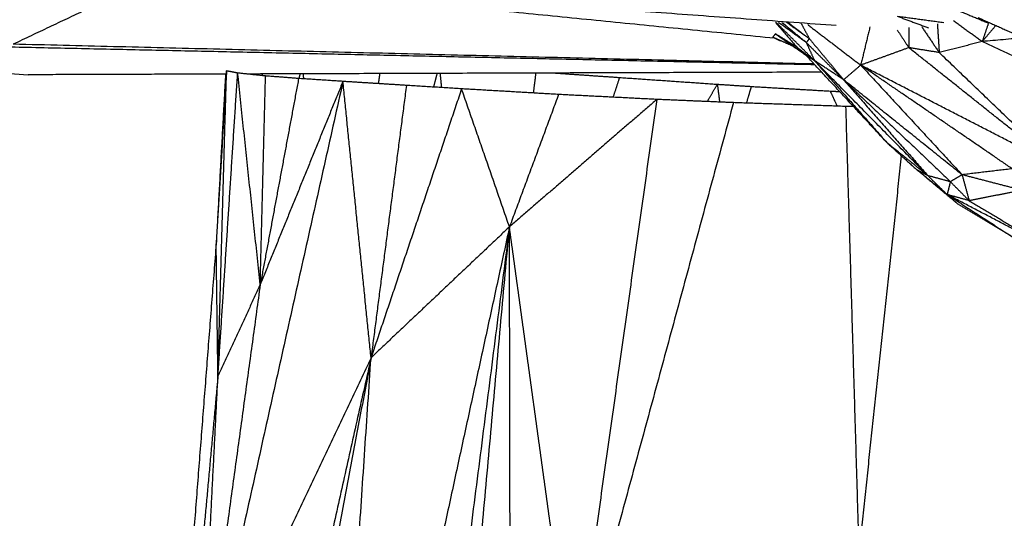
# Model space of a CAD drawing. Header units: millimetres. Extents: x 73 to 109.5, y 0 to 89.7.
# Tile 63 of 83: x 79.3 to 85.1, y 83 to 85.9. Entities that reach past the tile are written whole.
import ezdxf

# ---------------------------------------------------------------- set-up
doc = ezdxf.new("R2010")
doc.units = ezdxf.units.MM
doc.header["$MEASUREMENT"] = 0
doc.layers.add('Make2D$visible$lines', color=7, linetype='Continuous', true_color=0x000000)

msp = doc.modelspace()

# ---------------------------------------------------------------- linework, layer by layer
at = {"layer": 'Make2D$visible$lines'}
for points in [[(80.0865, 86.1927), (79.6591, 85.99), (79.2317, 85.7874)], [(84.1386, 85.8984), (82.1125, 86.0455), (80.0865, 86.1927)], [(80.0865, 86.1927), (81.9289, 86.0087), (83.7712, 85.8246)], [(84.837, 86.0002), (84.9413, 85.9569), (85.0456, 85.9135)], [(84.5008, 85.9549), (84.5949, 85.9197), (84.689, 85.8845)], [(84.5114, 85.9534), (84.6452, 85.9353), (84.7789, 85.9171)], [(84.9821, 85.947), (85.0909, 85.8983), (85.1996, 85.8496)], [(83.7759, 85.9168), (83.8393, 85.8435), (83.9027, 85.7702)], [(84.0088, 85.6888), (83.8947, 85.8028), (83.7806, 85.9169)], [(83.9594, 85.7973), (83.8765, 85.8572), (83.7936, 85.9171)], [(83.9594, 85.7973), (83.8861, 85.8574), (83.8128, 85.9175)], [(83.8146, 85.9176), (83.887, 85.8574), (83.9594, 85.7973)], [(83.8422, 85.9181), (83.9098, 85.8693), (83.9775, 85.8205)], [(83.8504, 85.9183), (83.914, 85.8694), (83.9775, 85.8205)], [(83.9278, 85.9137), (83.9527, 85.8671), (83.9775, 85.8205)], [(83.9679, 85.9044), (84.1259, 85.7834), (84.2839, 85.6625)], [(84.3389, 85.8905), (84.3114, 85.7765), (84.2839, 85.6625)], [(84.5705, 85.8863), (84.5707, 85.8265), (84.5709, 85.7666)], [(84.6482, 85.8909), (84.7001, 85.8142), (84.7521, 85.7375)], [(84.7409, 85.9095), (84.7465, 85.8235), (84.7521, 85.7375)], [(84.8373, 85.9288), (84.9229, 85.866), (85.0085, 85.8032)], [(85.0456, 85.9135), (85.027, 85.8584), (85.0085, 85.8032)], [(85.087, 85.8964), (85.0477, 85.8498), (85.0085, 85.8032)], [(86.0106, 85.8934), (85.5095, 85.8483), (85.0085, 85.8032)], [(75.9148, 85.8421), (77.6173, 85.7237), (79.3197, 85.6052)], [(83.7769, 85.8492), (83.7682, 85.8398), (83.7596, 85.8304)], [(83.7596, 85.8304), (83.7792, 85.8207), (83.7988, 85.8109)], [(83.7596, 85.8304), (83.8153, 85.8054), (83.871, 85.7804)], [(83.7769, 85.8492), (83.8239, 85.8148), (83.871, 85.7804)], [(83.7769, 85.8492), (83.8659, 85.7869), (83.955, 85.7246)], [(83.9027, 85.7702), (83.8398, 85.8097), (83.7769, 85.8492)], [(83.9775, 85.8205), (83.9685, 85.8089), (83.9594, 85.7973)], [(83.9775, 85.8205), (84.0798, 85.698), (84.1821, 85.5754)], [(84.5016, 85.8721), (84.5362, 85.8193), (84.5709, 85.7666)], [(84.0107, 85.6644), (80.8483, 85.7338), (77.6859, 85.8032)], [(84.0061, 85.6694), (81.6189, 85.7284), (79.2317, 85.7874)], [(83.7988, 85.8109), (83.8048, 85.8091), (83.8109, 85.8074)], [(83.955, 85.7246), (83.913, 85.7525), (83.871, 85.7804)], [(83.9027, 85.7702), (83.9288, 85.7474), (83.955, 85.7246)], [(84.0088, 85.6888), (83.9557, 85.7295), (83.9027, 85.7702)], [(83.9594, 85.7973), (84.0708, 85.6863), (84.1821, 85.5754)], [(83.9594, 85.7973), (83.9841, 85.743), (84.0088, 85.6888)], [(84.5709, 85.7666), (84.4274, 85.7145), (84.2839, 85.6625)], [(84.7521, 85.7375), (84.6615, 85.7521), (84.5709, 85.7666)], [(85.4555, 85.0612), (85.0132, 85.4139), (84.5709, 85.7666)], [(85.0085, 85.8032), (84.8803, 85.7704), (84.7521, 85.7375)], [(86.4421, 85.1312), (85.7253, 85.4672), (85.0085, 85.8032)], [(84.4397, 85.2009), (84.1973, 85.4628), (83.955, 85.7246)], [(84.0088, 85.6888), (83.9819, 85.7067), (83.955, 85.7246)], [(85.4593, 85.0581), (85.1057, 85.3978), (84.7521, 85.7375)], [(84.1789, 85.5775), (84.0939, 85.6332), (84.0088, 85.6888)], [(84.6841, 85.0034), (84.3465, 85.3461), (84.0088, 85.6888)], [(84.0088, 85.6888), (84.2243, 85.4449), (84.4397, 85.2009)], [(84.2839, 85.6625), (84.233, 85.6189), (84.1821, 85.5754)], [(84.2839, 85.6625), (84.5859, 85.3356), (84.8879, 85.0087)], [(85.4593, 85.0581), (84.8716, 85.3603), (84.2839, 85.6625)], [(85.1869, 85.0442), (84.7354, 85.3534), (84.2839, 85.6625)], [(80.4971, 85.6091), (79.9084, 85.6072), (79.3197, 85.6052)], [(80.5033, 85.628), (80.4724, 85.1124), (80.4415, 84.5969)], [(80.4971, 85.6091), (80.4693, 85.103), (80.4415, 84.5969)], [(80.4521, 83.8072), (80.4777, 84.7176), (80.5033, 85.628)], [(80.4521, 83.8072), (80.5108, 84.7112), (80.5696, 85.6153)], [(80.5696, 85.6153), (80.5364, 85.6216), (80.5033, 85.628)], [(80.7042, 84.3539), (80.6369, 84.9846), (80.5696, 85.6153)], [(80.7356, 85.598), (80.6526, 85.6067), (80.5696, 85.6153)], [(84.0513, 85.6205), (82.3384, 85.615), (80.6255, 85.6095)], [(80.7042, 84.3539), (80.7199, 84.976), (80.7356, 85.598)], [(80.7167, 85.6098), (80.7166, 85.6049), (80.7165, 85.6)], [(80.9329, 85.5828), (80.8343, 85.5904), (80.7356, 85.598)], [(80.9361, 85.5826), (80.9398, 85.5966), (80.9435, 85.6105)], [(80.9607, 85.6106), (80.961, 85.5958), (80.9613, 85.581)], [(81.4097, 85.5521), (81.414, 85.582), (81.4182, 85.612)], [(81.7384, 85.5316), (81.7491, 85.5723), (81.7598, 85.6131)], [(81.7758, 85.6132), (81.7802, 85.5709), (81.7845, 85.5287)], [(82.3335, 85.4962), (82.341, 85.5556), (82.3485, 85.615)], [(82.4641, 85.6154), (82.6557, 85.6022), (82.8473, 85.5889)], [(82.8086, 85.471), (82.828, 85.53), (82.8473, 85.5889)], [(82.8473, 85.5889), (83.1383, 85.5688), (83.4292, 85.5487)], [(81.1972, 85.5654), (80.7736, 83.6679), (80.35, 81.7704)], [(80.9329, 85.5828), (80.8186, 84.9684), (80.7042, 84.3539)], [(81.1972, 85.5654), (80.9507, 84.9596), (80.7042, 84.3539)], [(81.1972, 85.5654), (81.0651, 85.5741), (80.9329, 85.5828)], [(81.5755, 85.5417), (81.3863, 85.5535), (81.1972, 85.5654)], [(81.3647, 83.9172), (81.281, 84.7413), (81.1972, 85.5654)], [(81.5755, 85.5417), (81.4701, 84.7294), (81.3647, 83.9172)], [(81.9044, 85.5212), (81.7399, 85.5315), (81.5755, 85.5417)], [(83.3699, 85.4452), (83.3995, 85.497), (83.4292, 85.5487)], [(83.4292, 85.5487), (83.5311, 85.5421), (83.633, 85.5354)], [(83.4292, 85.5487), (83.436, 85.4954), (83.4428, 85.4421)], [(83.6036, 85.436), (83.6183, 85.4857), (83.633, 85.5354)], [(83.633, 85.5354), (83.8674, 85.5216), (84.1019, 85.5079)], [(84.1821, 85.5754), (84.4331, 85.2894), (84.6841, 85.0034)], [(84.8879, 85.0087), (84.535, 85.2921), (84.1821, 85.5754)], [(84.1821, 85.5754), (84.5003, 85.2713), (84.8185, 84.9671)], [(81.9044, 85.5212), (81.6346, 84.7192), (81.3647, 83.9172)], [(82.1901, 84.698), (82.0472, 85.1096), (81.9044, 85.5212)], [(82.4828, 85.4875), (82.1936, 85.5043), (81.9044, 85.5212)], [(82.4828, 85.4875), (82.3365, 85.0927), (82.1901, 84.698)], [(83.0682, 85.4579), (82.7755, 85.4727), (82.4828, 85.4875)], [(84.1019, 85.5079), (84.13, 85.5065), (84.1581, 85.5052)], [(84.1019, 85.5079), (84.1227, 85.4629), (84.1435, 85.4179)], [(83.0682, 85.4579), (82.6291, 85.078), (82.1901, 84.698)], [(83.0682, 85.4579), (82.8193, 83.6901), (82.5703, 81.9222)], [(83.5252, 85.4387), (83.0478, 83.6804), (82.5703, 81.9222)], [(83.5252, 85.4387), (83.2967, 85.4483), (83.0682, 85.4579)], [(84.1959, 85.4161), (83.8606, 85.4274), (83.5252, 85.4387)], [(84.2417, 85.4149), (84.2188, 85.4155), (84.1959, 85.4161)], [(84.2744, 82.7709), (84.2352, 84.0935), (84.1959, 85.4161)], [(84.4397, 85.2009), (84.5296, 85.1192), (84.6195, 85.0374)], [(84.6841, 85.0034), (84.5619, 85.1022), (84.4397, 85.2009)], [(84.5259, 85.1225), (84.4002, 83.9467), (84.2744, 82.7709)], [(84.6841, 85.0034), (84.6518, 85.0204), (84.6195, 85.0374)], [(84.7991, 84.8907), (84.7093, 84.9641), (84.6195, 85.0374)], [(84.8638, 84.8335), (84.7661, 84.9151), (84.6684, 84.9966)], [(84.6841, 85.0034), (84.7416, 84.9471), (84.7991, 84.8907)], [(84.8185, 84.9671), (84.7513, 84.9853), (84.6841, 85.0034)], [(84.8879, 85.0087), (84.8533, 84.988), (84.8187, 84.9672)], [(85.1869, 85.0442), (85.0374, 85.0265), (84.8879, 85.0087)], [(84.8879, 85.0087), (84.9092, 84.9314), (84.9305, 84.8541)], [(85.2457, 84.916), (85.0668, 84.9624), (84.8879, 85.0087)], [(84.8185, 84.9671), (84.8088, 84.9289), (84.7991, 84.8907)], [(84.8185, 84.9671), (84.8745, 84.9106), (84.9305, 84.8541)], [(84.9305, 84.8541), (84.8648, 84.8724), (84.7991, 84.8907)], [(84.7991, 84.8907), (84.9983, 84.7615), (85.1976, 84.6323)], [(85.3633, 84.5952), (85.0812, 84.7429), (84.7991, 84.8907)], [(84.7991, 84.8907), (84.8314, 84.8621), (84.8638, 84.8335)], [(85.2457, 84.916), (85.0881, 84.885), (84.9305, 84.8541)], [(85.1802, 84.6424), (85.022, 84.7379), (84.8638, 84.8335)], [(84.9305, 84.8541), (85.1469, 84.7246), (85.3633, 84.5952)], [(82.1901, 84.698), (81.631, 82.1228), (81.072, 79.5477)], [(82.1901, 84.698), (81.7774, 84.3076), (81.3647, 83.9172)], [(82.1901, 84.698), (81.8966, 82.4071), (81.6031, 80.1162)], [(81.7843, 80.2196), (81.9872, 82.4588), (82.1901, 84.698)], [(82.1976, 80.5421), (82.1938, 82.62), (82.1901, 84.698)], [(82.5703, 81.9222), (82.3802, 83.3101), (82.1901, 84.698)], [(80.4415, 84.5969), (80.3382, 83.2695), (80.235, 81.9421)], [(80.4521, 83.8072), (80.4468, 84.202), (80.4415, 84.5969)], [(80.7042, 84.3539), (80.5271, 83.0622), (80.35, 81.7704)], [(80.7042, 84.3539), (80.5782, 84.0805), (80.4521, 83.8072)], [(81.3647, 83.9172), (80.7259, 81.063), (80.0871, 78.2088)], [(81.3647, 83.9172), (80.8542, 81.1941), (80.3438, 78.471)], [(81.3647, 83.9172), (80.8574, 82.8438), (80.35, 81.7704)], [(81.072, 79.5477), (81.2183, 81.7324), (81.3647, 83.9172)], [(80.4521, 83.8072), (80.3775, 82.9934), (80.3029, 82.1797)], [(80.35, 81.7704), (80.401, 82.7888), (80.4521, 83.8072)]]:
    msp.add_open_spline(points, degree=2, dxfattribs=at)

doc.saveas('drawing.dxf')
